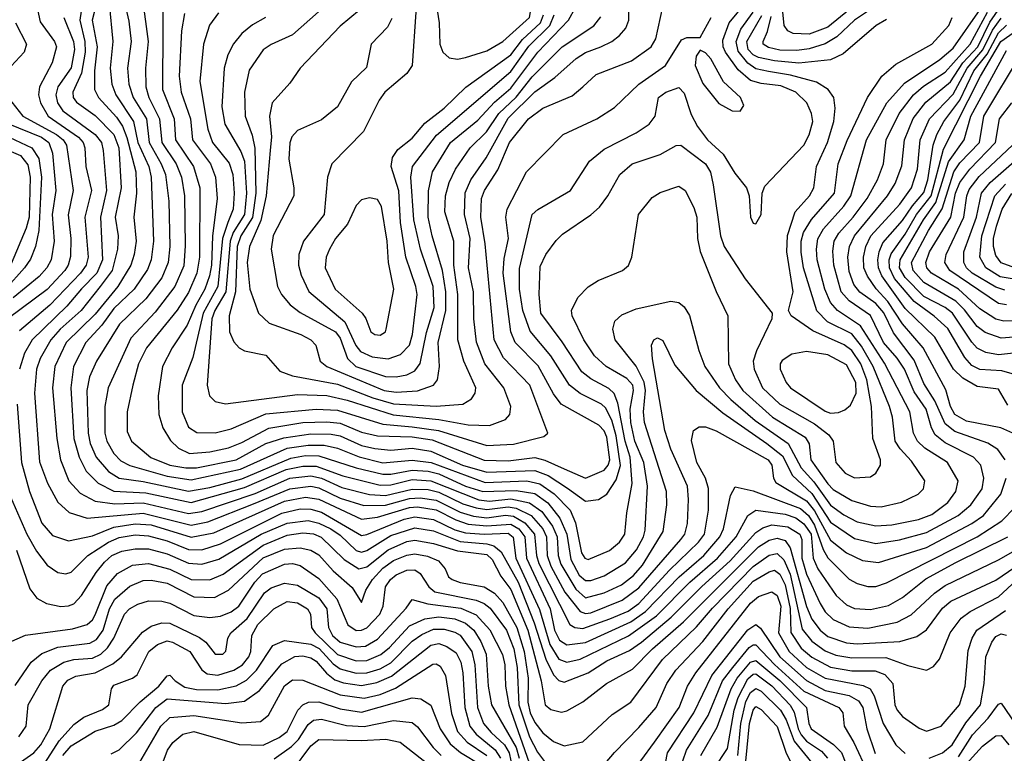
# Model space of a CAD drawing. Extents: x 997026 to 1115308, y 536381 to 619039.
# Tile 133 of 256: x 1008482 to 1012177, y 579943 to 582697. Entities that reach past the tile are written whole.
import ezdxf

# ---------------------------------------------------------------- set-up
doc = ezdxf.new("R2010")
doc.units = 0

msp = doc.modelspace()

# ---------------------------------------------------------------- linework, layer by layer
at = {"layer": '0CON20XD'}
for points in [[(1010000.7, 583575.6), (1009993.1, 583556.9), (1009975.9, 583415.9), (1009954, 583336), (1009944.3, 583245), (1009983.3, 583145), (1010009.2, 583055), (1010013.7, 582955), (1010055.4, 582685), (1010057.9, 582605), (1010069.4, 582575), (1010093.9, 582553.9), (1010125, 582547.9), (1010155, 582554), (1010235, 582580), (1010295, 582614.8), (1010395.5, 582705), (1010410.4, 582795), (1010454.6, 582965), (1010445.7, 583065), (1010394.5, 583245), (1010349.7, 583345), (1010339.9, 583356.1)], [(1008802.5, 582885), (1008754.1, 582695), (1008773, 582595), (1008762.1, 582505), (1008763, 582435), (1008777, 582405), (1008845, 582330.6), (1008867.2, 582297.2), (1008884.2, 582254.2), (1008917.6, 582125), (1008919.6, 582045), (1008909.6, 581955), (1008918.5, 581865), (1008912, 581815), (1008899, 581775), (1008849.8, 581695), (1008765, 581591.2), (1008656.6, 581485), (1008614.2, 581395), (1008605.2, 581315), (1008621.6, 581125), (1008634.8, 581045), (1008666.1, 580965), (1008709.1, 580919.1), (1008765, 580888.8), (1008839.2, 580879.2), (1008945, 580883.2), (1009115, 580842.8), (1009165, 580850.1), (1009365, 580918.2), (1009495, 580975.3), (1009575, 580984.5), (1009615, 580976.1), (1009691.2, 580941.2), (1009795, 580914.9), (1009855, 580911.1), (1009955, 580934.9), (1010015, 580932.7), (1010055, 580923.2), (1010145, 580879.6), (1010195, 580864), (1010235, 580857.9), (1010315, 580867.5), (1010345, 580863.1), (1010401.5, 580835), (1010445.1, 580785), (1010458.2, 580755), (1010461.5, 580685), (1010474.7, 580645), (1010528.2, 580548.2), (1010584.9, 580474.9), (1010605, 580467.1), (1010625, 580470.4), (1010742.7, 580517.3), (1010805, 580564.5), (1010963.5, 580745), (1010978, 580765), (1010988, 580805), (1010992, 580895), (1010987.5, 580945), (1010925.5, 581085), (1010903.3, 581155), (1010856.4, 581423.6), (1010852.7, 581475), (1010862.2, 581495), (1010875, 581501.8), (1010895, 581492.2), (1010940, 581400), (1011020.9, 581305), (1011121, 581221), (1011285.9, 581105.9), (1011345, 581059.8), (1011382.3, 580985), (1011455, 580917.6), (1011525, 580810.8), (1011615, 580748.8), (1011695, 580730.5), (1011784, 580744), (1011885, 580772), (1012004.3, 580835), (1012051.6, 580875), (1012093.5, 580935), (1012100.4, 580975), (1012088.4, 581025), (1012060.9, 581055), (1011955, 581108.1), (1011918, 581138), (1011904.2, 581164.2), (1011883.8, 581235), (1011839.2, 581299.2), (1011801.7, 581385), (1011775, 581426), (1011723.5, 581485), (1011675, 581585.6), (1011595, 581641.6), (1011564.9, 581675), (1011536.8, 581775), (1011532.8, 581827.2), (1011538.2, 581865), (1011555.5, 581895), (1011610, 581955), (1011661.8, 582025), (1011701.2, 582095), (1011724, 582155), (1011733.1, 582245), (1011782.1, 582345), (1011836.7, 582415), (1011873.5, 582446.5), (1011955, 582499.7), (1012049.3, 582605), (1012113.8, 582725)], [(1009404.8, 582705.2), (1009355, 582677.1), (1009315.6, 582644.4), (1009284.1, 582605.9), (1009262.8, 582565), (1009248.7, 582515), (1009240.8, 582369.2), (1009252.1, 582305), (1009311.2, 582201.2), (1009325, 582165.4), (1009333.2, 582045), (1009325.1, 581964.9), (1009282.7, 581897.3), (1009271.3, 581865), (1009254.9, 581675.1), (1009214.2, 581605), (1009203.3, 581573.3), (1009185.3, 581325.3), (1009194.6, 581285), (1009215, 581263.6), (1009254.7, 581254.7), (1009525, 581289.1), (1009635, 581285.4), (1009711, 581269), (1009883.7, 581213.7), (1010055.3, 581195.3), (1010165, 581175.8), (1010245, 581173.3), (1010305, 581195.5), (1010321.1, 581215), (1010324.7, 581245), (1010299.3, 581315), (1010227.6, 581405), (1010196, 581486), (1010185.9, 581574.1), (1010184.5, 581675), (1010165.8, 581765), (1010172.6, 581875), (1010150.6, 581965), (1010153.6, 582046.4), (1010174.9, 582095.1), (1010232.5, 582177.5), (1010315, 582326.7), (1010415, 582425.5), (1010490.5, 582479.5), (1010569.6, 582550.4), (1010605, 582573.9), (1010663.1, 582595), (1010704.5, 582615), (1010732.9, 582637.1), (1010756.7, 582665), (1010768.4, 582695), (1010765.9, 582875.9)], [(1008867.2, 582795), (1008890.8, 582690.8), (1008900.2, 582615), (1008886.3, 582515), (1008890.8, 582455), (1008908.1, 582405), (1008957.4, 582325), (1008967.4, 582235), (1009013.3, 582155), (1009028.5, 582115), (1009041.4, 582015), (1009045.2, 581845), (1009039, 581785), (1009015, 581727.1), (1008955, 581648.3), (1008856.3, 581553.7), (1008770.2, 581415), (1008744.1, 581355.9), (1008733.4, 581305), (1008738.3, 581145), (1008746.2, 581106.2), (1008769.3, 581055), (1008815, 581001), (1008854.6, 580975), (1008945, 580963), (1009115, 580926.6), (1009195, 580940.2), (1009315, 580973.6), (1009498.9, 581051.1), (1009555, 581060.1), (1009605, 581059.7), (1009745, 581014.9), (1009845, 580990.3), (1009875, 580990.3), (1009955, 581005.6), (1010015, 581001.5), (1010055, 580991.8), (1010155, 580946), (1010220.4, 580925), (1010345, 580929.2), (1010415, 580918.4), (1010463.3, 580883.3), (1010509.3, 580825), (1010535.5, 580765.5), (1010550.2, 580670.2), (1010582, 580612), (1010605, 580591.4), (1010625, 580592.1), (1010675, 580608.4), (1010755, 580657.6), (1010797.1, 580707.1), (1010823, 580755), (1010829, 580781), (1010838.3, 580945), (1010824.4, 581035), (1010790, 581115), (1010775.6, 581184.4), (1010772.9, 581235), (1010785.4, 581305), (1010782.3, 581325), (1010760.3, 581350.3), (1010683.3, 581395), (1010638.8, 581435), (1010599.3, 581495), (1010555.3, 581585), (1010552.5, 581605), (1010576.8, 581653.2), (1010615, 581693.3), (1010653, 581717), (1010744.6, 581755.4), (1010766.1, 581773.9), (1010779.5, 581805), (1010804.6, 581965), (1010855, 582029.5), (1010885, 582047.5), (1010955, 582071.5), (1010979.6, 582055), (1011012, 581992), (1011023.1, 581955), (1011025.6, 581875.6), (1011035.9, 581825.9), (1011095.7, 581675.7), (1011139.2, 581585), (1011142.2, 581405), (1011168.1, 581345), (1011195.6, 581305), (1011307.3, 581205), (1011429.9, 581129.9), (1011444, 581105), (1011450.7, 581045), (1011515, 580954), (1011535, 580932.6), (1011605, 580892.1), (1011675, 580870.9), (1011715, 580868.1), (1011790.8, 580885), (1011853.1, 580915), (1011873.5, 580935), (1011878.8, 580965), (1011828.8, 581038.8), (1011785.9, 581085.9), (1011767.9, 581115), (1011757.5, 581205), (1011746.5, 581245), (1011684.2, 581395), (1011640.8, 581470.8), (1011605, 581516.9), (1011512.8, 581562.8), (1011473.8, 581603.8), (1011423.5, 581765), (1011414.4, 581824.4), (1011414.1, 581865), (1011422.7, 581897.3), (1011453, 581947), (1011539, 582045), (1011553.8, 582155), (1011586.6, 582243.4), (1011663.8, 582405), (1011716.8, 582485), (1011770.3, 582529.7), (1011904.6, 582605), (1011969.1, 582675), (1011981.5, 582705)], [(1012206.7, 581366.7), (1012168.2, 581378.2), (1012085, 581383.3), (1012055, 581398.3), (1012028.3, 581428.3), (1011965, 581537.8), (1011914.1, 581584.1), (1011838.5, 581638.5), (1011765, 581724.8), (1011745.5, 581765), (1011745.1, 581794.9), (1011752.2, 581817.8), (1011805, 581891.5), (1011847.9, 581965), (1011902.3, 582035), (1011949.3, 582210.7), (1012087.6, 582485), (1012164.1, 582615), (1012404.2, 582785)], [(1008717.7, 582762.3), (1008707.8, 582695), (1008726.1, 582615), (1008727.5, 582575), (1008713.7, 582496.3), (1008681.5, 582425), (1008682.8, 582405), (1008695, 582387.4), (1008765, 582336.3), (1008834.8, 582265), (1008853.5, 582215), (1008862.9, 582065), (1008840.6, 581955), (1008851.3, 581885), (1008849.4, 581835), (1008828.8, 581755), (1008784.2, 581695), (1008712.4, 581605), (1008633.8, 581535), (1008598.8, 581495), (1008559, 581425), (1008545.2, 581385), (1008536.8, 581295), (1008556.4, 581036.4), (1008586.3, 580956.3), (1008625, 580885.4), (1008667.3, 580847.3), (1008735, 580825.2), (1008945, 580844.5), (1009125, 580798.6), (1009188.5, 580811.5), (1009359.3, 580879.3), (1009495, 580935.9), (1009575, 580945.5), (1009605, 580939.1), (1009685, 580900.4), (1009773.4, 580873.4), (1009855, 580874.5), (1009945, 580899.8), (1009985, 580901.6), (1010045, 580893), (1010135, 580848.5), (1010185, 580833.3), (1010235, 580826.9), (1010305, 580836.5), (1010335, 580833.1), (1010378, 580808), (1010414.3, 580765), (1010421.5, 580685), (1010430.6, 580655), (1010545.8, 580425.8), (1010564.8, 580414.8), (1010595, 580410.9), (1010697, 580447), (1010765, 580476.1), (1010805, 580505.7), (1010920.1, 580629.9), (1011029.1, 580735), (1011051.4, 580765), (1011066.6, 580855), (1011066.8, 580936.8), (1011056, 580975), (1011023.6, 581035), (1011002.7, 581117.3), (1011011.1, 581155), (1011031.5, 581168.5), (1011055, 581168.2), (1011095, 581153.7), (1011290.7, 581045), (1011304.8, 581025), (1011311, 580975), (1011319.1, 580959.1), (1011435, 580890.8), (1011465, 580852.8), (1011525, 580743.3), (1011584.7, 580695), (1011645, 580666), (1011705, 580659.6), (1011885, 580715.7), (1012055.1, 580804.9), (1012098.9, 580835), (1012163.6, 580915), (1012183.6, 580975)], [(1008817.4, 582757.4), (1008831.4, 582615), (1008821.3, 582515), (1008827.2, 582455), (1008843.2, 582415), (1008909.5, 582315), (1008925.7, 582235), (1008966.2, 582145), (1008974.9, 582105), (1008983.6, 581865), (1008974.9, 581795.1), (1008961.2, 581758.8), (1008911.9, 581685), (1008835, 581612.8), (1008789.7, 581550.3), (1008730.6, 581485), (1008684.1, 581395), (1008673.9, 581315), (1008685.1, 581125), (1008704.4, 581054.4), (1008731.5, 581001.5), (1008776.4, 580956.4), (1008835, 580926.4), (1008955, 580920.4), (1009125, 580884.5), (1009325, 580940.3), (1009481.8, 581008.2), (1009545, 581021.1), (1009595, 581021.1), (1009695, 580984.4), (1009835, 580949.8), (1009875, 580950.4), (1009955, 580970), (1010025, 580966.1), (1010205, 580894.6), (1010245, 580889.9), (1010325, 580897.8), (1010395, 580883.2), (1010441, 580851), (1010481.2, 580795), (1010498.5, 580755), (1010502.4, 580685), (1010512.9, 580652.9), (1010569, 580559), (1010605, 580526.7), (1010675, 580544.6), (1010739.7, 580575), (1010785, 580610.3), (1010819.4, 580649.4), (1010896.5, 580775), (1010910, 580875), (1010909.1, 580925), (1010826.8, 581185), (1010823.1, 581225), (1010830.2, 581305), (1010825.7, 581335.7), (1010795, 581396.4), (1010716.8, 581495), (1010707.9, 581535), (1010715.4, 581564.6), (1010741.2, 581588.8), (1010795, 581611.1), (1010925, 581639.4), (1010956, 581635), (1010975, 581618.6), (1010995.8, 581585.8), (1011031.1, 581455), (1011053.4, 581395), (1011107.5, 581315), (1011150.9, 581270.9), (1011242.3, 581192.3), (1011366.2, 581106.2), (1011414.5, 581014.5), (1011461.9, 580961.9), (1011525, 580874.8), (1011575, 580837.5), (1011625, 580811.8), (1011695, 580796.8), (1011755, 580800.5), (1011855, 580820.4), (1011905, 580839), (1011965, 580884.7), (1011994.5, 580925.5), (1012004.2, 580965), (1011964.1, 581035), (1011878.8, 581088.8), (1011850.6, 581115), (1011836.4, 581145), (1011822.6, 581225), (1011726.8, 581406.8), (1011637.2, 581547.2), (1011550.5, 581605), (1011524.5, 581635), (1011503.6, 581685), (1011475.2, 581794.8), (1011471.7, 581835), (1011476.6, 581873.4), (1011498.5, 581911.5), (1011575, 581997), (1011601.5, 582035), (1011659.4, 582245), (1011736, 582384), (1011801.7, 582458.3), (1011935, 582546.8), (1011985, 582589.2), (1012085.8, 582735)], [(1008942.4, 582775), (1008964.3, 582615), (1008954.2, 582515), (1008954.9, 582444.9), (1008966.3, 582405), (1009006.9, 582325), (1009015.4, 582235), (1009069, 582155), (1009088.9, 582105), (1009099.7, 582035), (1009102.6, 581847.4), (1009097.5, 581772.5), (1009063.6, 581695), (1008990.8, 581599.2), (1008899.5, 581500.5), (1008814.3, 581315), (1008801, 581245), (1008801.5, 581145), (1008808.6, 581115), (1008835, 581068.2), (1008860.8, 581040.8), (1008895, 581022.8), (1009035, 580983.2), (1009125, 580968.9), (1009310.8, 581009.2), (1009485, 581088.3), (1009565, 581100.1), (1009625, 581098.9), (1009675, 581088.5), (1009755.6, 581055.6), (1009845, 581032.7), (1009955, 581043.7), (1010025.4, 581034.6), (1010229.1, 580959.1), (1010385, 580965.5), (1010434.3, 580954.3), (1010487, 580917), (1010547.1, 580855), (1010567.7, 580807.7), (1010590, 580695), (1010602.5, 580675), (1010615, 580670.2), (1010695, 580703.7), (1010732.5, 580735), (1010752.4, 580765), (1010759.8, 580845), (1010780.2, 580955), (1010772.7, 581055), (1010754, 581115), (1010726.8, 581256.8), (1010712.8, 581292.8), (1010692.3, 581312.3), (1010625, 581348.1), (1010590.9, 581375), (1010517.8, 581487.8), (1010437.5, 581595), (1010431.1, 581665), (1010435, 581770), (1010456.7, 581815), (1010495, 581868.2), (1010518.6, 581891.4), (1010625.6, 581964.4), (1010657.3, 581992.7), (1010689.6, 582035), (1010734, 582116), (1010780.6, 582155), (1010885, 582190), (1010945, 582224.6), (1010963.3, 582225), (1011055.8, 582155), (1011074.5, 582124.5), (1011083.7, 582076.3), (1011112, 581885), (1011125, 581845.6), (1011204, 581724), (1011305.7, 581595), (1011304.1, 581574.1), (1011246.3, 581453.7), (1011234.8, 581415), (1011238.4, 581385), (1011270, 581315), (1011335, 581254), (1011465, 581179.5), (1011518.4, 581138.4), (1011534.3, 581114.3), (1011544.2, 581035), (1011579.6, 580995), (1011615, 580977.1), (1011675, 580980.9), (1011695.3, 580994.7), (1011711.8, 581025), (1011712.2, 581045), (1011683.2, 581125), (1011678.6, 581245), (1011661.2, 581345), (1011637.9, 581405), (1011605, 581454.5), (1011575.7, 581475.7), (1011458.7, 581528.7), (1011377.1, 581585), (1011367.1, 581605), (1011384.3, 581675), (1011360.4, 581825), (1011363.1, 581886.9), (1011392.6, 581975), (1011446.3, 582035), (1011462.4, 582065), (1011472.5, 582145), (1011512.9, 582235), (1011536.9, 582315), (1011541.9, 582365), (1011536.8, 582405), (1011516.4, 582435), (1011472.5, 582462.5), (1011375, 582488.5), (1011291.7, 582501.7), (1011245, 582512.1), (1011215, 582532.8), (1011178, 582578), (1011170, 582615), (1011188.5, 582661.5), (1011235, 582724.8)], [(1009019.5, 582770.5), (1009019.1, 582669.1), (1009018, 582435), (1009061.5, 582325), (1009067, 582245), (1009134.2, 582145), (1009158.1, 582065), (1009156.4, 581805), (1009146.5, 581745), (1009115, 581672.9), (1009073.4, 581606.6), (1008957.5, 581465), (1008928.3, 581405), (1008906.1, 581325), (1008885.3, 581224.7), (1008885, 581151.2), (1008902, 581115), (1008973.8, 581053.8), (1009045, 581024.7), (1009105, 581013.8), (1009145, 581014), (1009293.9, 581045), (1009405, 581105.4), (1009472.5, 581127.5), (1009575, 581142.5), (1009651.3, 581141.3), (1009685, 581135.1), (1009765, 581097.8), (1009815, 581087.1), (1009875, 581081.2), (1009955, 581088), (1010025, 581076.4), (1010144.2, 581025), (1010235, 580998.2), (1010415, 581004.5), (1010465.2, 580985.2), (1010537.6, 580937.6), (1010605, 580888.8), (1010653.9, 580896.1), (1010685, 580916.1), (1010720.2, 580969.8), (1010736.5, 581023.5), (1010719.9, 581135), (1010703.9, 581193.9), (1010680, 581240), (1010665, 581253), (1010585, 581292.8), (1010545.3, 581325), (1010474.9, 581434.9), (1010397.3, 581527.3), (1010369.7, 581605), (1010357.6, 581685), (1010358, 581762), (1010404.7, 581965), (1010426.1, 581983.9), (1010548.9, 582055), (1010620.8, 582165), (1010675, 582210.7), (1010795, 582271.3), (1010844.5, 582305), (1010866.4, 582335), (1010879.1, 582405), (1010907.1, 582425), (1010955, 582442.1), (1010975, 582421.1), (1011001.2, 582341.2), (1011025.8, 582295), (1011062.4, 582245), (1011122, 582192), (1011165, 582120.6), (1011209.4, 582065), (1011220, 582035), (1011224.4, 581955), (1011235, 581933.3), (1011245, 581930), (1011264.2, 581965), (1011268.1, 582045), (1011278.5, 582071.5), (1011425, 582225.4), (1011445, 582264.4), (1011458.3, 582315), (1011453.9, 582345), (1011435.7, 582385), (1011395, 582424.8), (1011338.3, 582448.3), (1011265, 582456.9), (1011225, 582468.1), (1011178.2, 582508.2), (1011130.4, 582575), (1011121.5, 582595), (1011120.7, 582619.3), (1011144.5, 582685), (1011211, 582765)], [(1009635.2, 582755), (1009505, 582640), (1009425, 582603.3), (1009395, 582582.9), (1009342.8, 582507.2), (1009325.2, 582425), (1009327.8, 582335), (1009353.7, 582263.7), (1009364.1, 582214.1), (1009368, 582045), (1009355.4, 581954.6), (1009312.2, 581885), (1009298.2, 581845), (1009291.1, 581675), (1009268, 581585), (1009269.7, 581525), (1009285, 581486.9), (1009305, 581464.6), (1009325, 581453.9), (1009405, 581437.3), (1009457.5, 581377.5), (1009505, 581359.2), (1009675, 581329), (1009807.5, 581277.5), (1009885, 581255.1), (1010044.2, 581245.8), (1010145, 581253.1), (1010177.1, 581272.9), (1010190.7, 581295), (1010194.1, 581315), (1010148.5, 581415), (1010125.5, 581495), (1010125.9, 581665), (1010111.5, 581775), (1010111.1, 581865), (1010077, 581975), (1010080.4, 582035), (1010094, 582085), (1010117, 582135), (1010171.8, 582215), (1010233.8, 582276.2), (1010280.4, 582345), (1010345, 582405.9), (1010405, 582482.6), (1010517.5, 582595), (1010636.2, 582673.8), (1010663, 582707)], [(1011705, 582754.3), (1011615.2, 582695), (1011548.1, 582631.9), (1011505, 582605.8), (1011445, 582587), (1011398.5, 582581.5), (1011335, 582582.4), (1011292, 582592), (1011271.3, 582605), (1011271.6, 582615), (1011287.9, 582652.1), (1011301.4, 582708.6)], [(1008548.7, 582735), (1008558.8, 582688.8), (1008612.8, 582615), (1008619.7, 582595), (1008603.1, 582535), (1008556.1, 582445), (1008552.8, 582415), (1008559.4, 582385), (1008588.7, 582335), (1008702.5, 582255), (1008720, 582235), (1008725.9, 582215), (1008730.3, 582145), (1008751, 582055), (1008726.1, 581955), (1008738.6, 581805), (1008731.2, 581775), (1008709.8, 581745), (1008595, 581625.5), (1008481.1, 581528.9)], [(1009100.7, 582719.3), (1009089.6, 582655), (1009080.7, 582485), (1009087.7, 582425), (1009122.8, 582325), (1009130.2, 582245), (1009197.4, 582155), (1009216.9, 582105), (1009223.3, 582025), (1009205.9, 581884.1), (1009201.4, 581775), (1009194.5, 581734.5), (1009176.7, 581685), (1009142.8, 581625), (1009110.5, 581549.5), (1009054.2, 581465), (1009017.9, 581395), (1009001.6, 581285), (1009004.3, 581214.3), (1009018.4, 581165), (1009047.5, 581117.5), (1009077.7, 581087.7), (1009118.8, 581068.8), (1009195, 581073.9), (1009265, 581090), (1009315, 581109), (1009416.4, 581163.6), (1009545, 581184.2), (1009635, 581186.9), (1009685, 581181.9), (1009765, 581148.5), (1009824.5, 581134.5), (1009955, 581130.9), (1010029.3, 581119.3), (1010225, 581043.4), (1010315, 581041.1), (1010415, 581053.1), (1010452.9, 581042.9), (1010525, 581010.5), (1010605, 580975.7), (1010675, 581006), (1010690.6, 581025), (1010696.5, 581045), (1010685, 581129.6), (1010675, 581152.9), (1010655, 581174.8), (1010513.3, 581253.3), (1010485, 581291.6), (1010427.7, 581397.7), (1010340.9, 581485), (1010325.2, 581525.2), (1010296, 581745), (1010300.2, 581799.8), (1010315.6, 581875), (1010305.8, 581955), (1010311.8, 581985), (1010384.2, 582125.8), (1010521.1, 582265), (1010648.1, 582325), (1010713.6, 582366.4), (1010804.9, 582455.1), (1010905.1, 582524.9), (1010965, 582621.5), (1010985, 582629.1), (1011035, 582630), (1011076.8, 582705)], [(1009228.1, 582721.9), (1009194.4, 582675.6), (1009172.2, 582605), (1009158.1, 582465), (1009187.3, 582285), (1009205.9, 582235.9), (1009268, 582158), (1009281.8, 582115), (1009286.9, 582045), (1009283.1, 581985), (1009263.2, 581935), (1009242.4, 581875), (1009225.1, 581694.9), (1009169.9, 581595), (1009131.8, 581428.2), (1009091.2, 581325), (1009091.3, 581225), (1009115, 581166.9), (1009146.8, 581146.8), (1009215, 581145.2), (1009275, 581160.4), (1009405, 581217.2), (1009594.9, 581234.9), (1009675, 581230.4), (1009845, 581178.4), (1009955, 581168.2), (1010054.1, 581154.1), (1010235, 581098.2), (1010335, 581103.5), (1010448.2, 581131.8), (1010464, 581145), (1010396.5, 581325), (1010297.3, 581427.3), (1010262.1, 581495), (1010229.2, 581855), (1010212.3, 581955), (1010215.2, 582025), (1010225.7, 582055), (1010276.8, 582133.2), (1010319.6, 582235), (1010391.4, 582325), (1010445, 582364.8), (1010555, 582411.3), (1010595, 582444.5), (1010645, 582490.4), (1010777.3, 582542.7), (1010851.8, 582595), (1010868.6, 582625), (1010895.5, 582744.5)], [(1009757.3, 582732.7), (1009685, 582671.8), (1009534.3, 582515), (1009495, 582458), (1009429.5, 582385), (1009419.3, 582335), (1009426.7, 582256.7), (1009422.3, 582205), (1009407.2, 582035), (1009386.8, 581943.2), (1009343.8, 581845), (1009335.7, 581785.7), (1009345.3, 581685), (1009377.5, 581595), (1009418, 581558), (1009536.9, 581515), (1009574.5, 581495), (1009593.6, 581475), (1009609.6, 581415), (1009634.4, 581394.4), (1009849.6, 581305), (1009895, 581298.9), (1009975, 581303.9), (1010034.4, 581325), (1010049.2, 581345), (1010056.7, 581395), (1010051.9, 581485), (1010081.5, 581605), (1010081.5, 581675), (1010069, 581755), (1010029.3, 581885), (1010014.9, 581955), (1010015.4, 582054.6), (1010030.8, 582125), (1010098.1, 582235), (1010200.9, 582319.1), (1010263.4, 582386.6), (1010325, 582439.9), (1010425.7, 582574.3), (1010541.6, 582695), (1010567.1, 582742.9)], [(1009878.8, 582701.2), (1009862.1, 582667.9), (1009800.4, 582605), (1009783.4, 582516.6), (1009727.1, 582462.9), (1009675, 582370), (1009615, 582320.9), (1009525, 582281.1), (1009503.4, 582256.6), (1009495.3, 582234.7), (1009492.4, 582172.4), (1009510.8, 582065), (1009510, 582035), (1009433.2, 581886.8), (1009425.3, 581835), (1009449.5, 581695), (1009464.1, 581665), (1009496.8, 581626.8), (1009535, 581597.6), (1009666.5, 581525), (1009685, 581501.2), (1009711.6, 581425), (1009743.8, 581395), (1009855, 581357.7), (1009895, 581356.2), (1009935, 581364.1), (1009965, 581379.1), (1009984.4, 581405.6), (1010008, 581522), (1010036.8, 581616.8), (1010033.1, 581695), (1009985.6, 581835.6), (1009961.1, 581945), (1009950.2, 582105), (1009955.6, 582145), (1010046.3, 582263.7), (1010325, 582501.7), (1010392.8, 582597.2), (1010471.7, 582675), (1010487.3, 582715)], [(1009969, 582725), (1009954.7, 582525), (1009934.6, 582495), (1009852.3, 582425), (1009830.8, 582395), (1009772.6, 582277.4), (1009653.3, 582155), (1009637.1, 582105), (1009624.6, 581965), (1009546.4, 581865), (1009529.5, 581815), (1009528.1, 581775), (1009537.7, 581737.7), (1009566.7, 581676.7), (1009701.9, 581561.9), (1009743.3, 581473.3), (1009760.8, 581450.8), (1009805, 581430.6), (1009865, 581423.7), (1009910.7, 581439.3), (1009945.1, 581474.9), (1009955.8, 581515), (1009973, 581665), (1009968.8, 581695), (1009931.4, 581805), (1009911, 581935), (1009904.2, 582054.2), (1009876.2, 582145), (1009880.4, 582179.6), (1009900.8, 582209.2), (1009955, 582251.3), (1010002.2, 582307.8), (1010075.2, 582365), (1010156.4, 582443.6), (1010325, 582564.5), (1010368.3, 582621.7), (1010436.4, 582685), (1010447.6, 582715)], [(1011735, 582697.3), (1011696.2, 582675), (1011571.7, 582568.3), (1011524.6, 582545.4), (1011406.1, 582533.9), (1011315, 582542.1), (1011255, 582554.9), (1011235, 582564.9), (1011215.8, 582585), (1011211.2, 582615), (1011267.2, 582712.8)], [(1011595.4, 582734.6), (1011515, 582668.1), (1011445, 582642.4), (1011384.8, 582644.8), (1011365, 582655.3), (1011350.8, 582675), (1011345.9, 582725.9)], [(1012179.6, 581045), (1012153, 581083), (1012115, 581106.5), (1011990.9, 581150.9), (1011955, 581179.2), (1011916.4, 581266.4), (1011875, 581330.6), (1011838.3, 581418.3), (1011760.8, 581520.8), (1011725, 581596.7), (1011695, 581631.4), (1011635, 581673.5), (1011612.1, 581702.1), (1011595, 581751.9), (1011589.7, 581805), (1011596.4, 581845), (1011614.8, 581885), (1011738.3, 582035), (1011767.8, 582082.2), (1011792.4, 582147.6), (1011801.7, 582245), (1011834.9, 582325.1), (1011882.6, 582387.4), (1011975, 582463.7), (1012020.9, 582535), (1012077, 582595), (1012122.5, 582687.5), (1012162.3, 582745)], [(1008466.2, 582685), (1008506.9, 582605), (1008498.4, 582575), (1008433.5, 582505)], [(1008648.1, 582705), (1008683.8, 582615), (1008687.1, 582585), (1008675, 582516), (1008625.5, 582445), (1008618, 582415), (1008624, 582385), (1008643.9, 582353.9), (1008765.5, 582265), (1008788.5, 582235), (1008795.4, 582205.4), (1008807.1, 582055), (1008785.4, 581955), (1008792.4, 581795), (1008771.2, 581745), (1008714.1, 581685.9), (1008658.8, 581621.2), (1008528.9, 581495), (1008499.3, 581445), (1008481, 581385)], [(1012219.6, 581139.6), (1012164.3, 581164.3), (1012035, 581189.3), (1011991.6, 581215), (1011974.5, 581245), (1011957.4, 581307.4), (1011872.2, 581465), (1011795, 581554.8), (1011739.2, 581639.2), (1011696.3, 581686.3), (1011663.5, 581733.5), (1011650.3, 581765), (1011648.2, 581805), (1011656.6, 581845), (1011676.1, 581885), (1011785, 582004), (1011828.1, 582065), (1011851.4, 582135), (1011861.5, 582245), (1011896.1, 582323.9), (1011985, 582417.3), (1012037.7, 582515), (1012096.4, 582583.6), (1012132.9, 582657.1), (1012165, 582701.7)], [(1012189.8, 581249.8), (1012155, 581310), (1012075, 581320), (1012021.1, 581351.1), (1011986, 581385), (1011916, 581505), (1011805, 581612.9), (1011716.9, 581735), (1011704.6, 581765), (1011702.2, 581795), (1011706.9, 581825), (1011721.2, 581858.8), (1011795, 581942.6), (1011831.8, 581998.2), (1011875, 582047.5), (1011890.2, 582095), (1011909.5, 582225), (1011924.2, 582265.8), (1011950.1, 582315), (1012009.8, 582395), (1012062.5, 582505), (1012112.3, 582567.7), (1012155, 582647), (1012185, 582675.7)], [(1011185, 582353.8), (1011199.2, 582375), (1011187.3, 582405), (1011122.9, 582462.9), (1011075, 582549.6), (1011055, 582572.5), (1011035, 582582), (1011020.8, 582559.2), (1011016.3, 582525), (1011045, 582457.5), (1011105, 582382.2), (1011155, 582354.3), (1011185, 582353.8)], [(1012245, 581448.6), (1012155, 581439.1), (1012107.5, 581447.5), (1012075, 581464), (1012055.5, 581485.5), (1011982.5, 581595), (1011955, 581616.2), (1011875, 581657.6), (1011805, 581729.2), (1011784.1, 581765), (1011785.5, 581795), (1011873.1, 581945), (1011919.9, 582010.1), (1011967, 582163), (1012026.1, 582245), (1012051.7, 582335), (1012185, 582580.9)], [(1012275, 581510.2), (1012165, 581501.1), (1012105, 581523), (1012075, 581545.2), (1012027.8, 581607.8), (1011995, 581640.1), (1011875, 581710.1), (1011835.1, 581755), (1011829.2, 581785), (1011892.8, 581905), (1011943.5, 581986.5), (1011987.8, 582125), (1012010.4, 582159.6), (1012083.3, 582235), (1012100.6, 582335), (1012240.9, 582569.1)], [(1008438.7, 582405), (1008493.2, 582335), (1008620.3, 582265), (1008645.2, 582245), (1008657.6, 582225), (1008682.1, 582055), (1008663.9, 581963.9), (1008673.3, 581875), (1008672.8, 581807.2), (1008663.8, 581775), (1008650.9, 581755), (1008585, 581684.4), (1008438.8, 581575)], [(1012325, 581570.5), (1012175, 581564.8), (1012145, 581572.8), (1012085, 581611.7), (1012004.5, 581685), (1011903.2, 581745), (1011885.9, 581765), (1011882.2, 581785), (1011896.1, 581825), (1011976.1, 581955), (1011993.2, 582045), (1012009.5, 582085), (1012047.2, 582135), (1012144.2, 582235), (1012158.7, 582325), (1012205.2, 582384.8)], [(1008335.1, 582305.1), (1008528, 582215), (1008553.2, 582175), (1008563.8, 582105), (1008553.1, 581905), (1008541.6, 581845), (1008522.2, 581797.8), (1008500.2, 581765), (1008428.6, 581685)], [(1008437.4, 582307.4), (1008563.3, 582255), (1008591.7, 582235), (1008605.4, 582195), (1008617, 582055), (1008603.5, 581965), (1008611.6, 581865), (1008599.6, 581795), (1008583.3, 581765), (1008555, 581732.5), (1008457.5, 581652.5)], [(1008415, 582216.7), (1008485, 582187.2), (1008512.2, 582152.2), (1008521.6, 582105), (1008516.9, 581955), (1008506.5, 581913.5), (1008449.8, 581780.2)], [(1012185, 581625.7), (1012155, 581631), (1011972.8, 581755), (1011953.3, 581785), (1011958.6, 581815), (1012024.9, 581955), (1012036.1, 582035), (1012045, 582058.8), (1012082.1, 582107.9), (1012208.1, 582225)], [(1012179, 581681), (1012145, 581692), (1012056.7, 581745), (1012035.2, 581765), (1012025.2, 581785), (1012025.6, 581825.6), (1012071.9, 581955), (1012091.2, 582045), (1012123.5, 582085), (1012284.4, 582225)], [(1012245, 581717.6), (1012160.8, 581730.8), (1012107.4, 581765), (1012085.2, 581805), (1012092.1, 581885), (1012141.6, 582035), (1012181, 582079)], [(1012229.6, 581759.6), (1012165, 581783.3), (1012145, 581811.1), (1012136.7, 581845), (1012136.5, 581875), (1012148.1, 581921.9), (1012168.8, 581985), (1012205.5, 582044.5)], [(1009835, 581512.7), (1009854.2, 581525), (1009857.5, 581535), (1009885.7, 581685), (1009866, 581785), (1009861.2, 581865), (1009840, 581995), (1009825, 582021.9), (1009795, 582027.5), (1009765, 582020), (1009745, 581998.5), (1009711.4, 581928.6), (1009667.6, 581875), (1009644.1, 581835), (1009631.9, 581805), (1009627.9, 581765), (1009665.9, 581685), (1009766.7, 581595), (1009780.6, 581575), (1009800, 581525), (1009815, 581514.5), (1009835, 581512.7)], [(1011525, 581220), (1011555, 581222.5), (1011578.2, 581231.8), (1011600, 581250), (1011621.2, 581295), (1011619.2, 581335), (1011585, 581400.7), (1011515, 581438.6), (1011435, 581451.4), (1011379, 581441), (1011342.8, 581417.2), (1011335.4, 581405), (1011335.4, 581385), (1011358.2, 581335), (1011374.6, 581315), (1011505, 581226.9), (1011525, 581220)], [(1008472.8, 581252.8), (1008488.3, 581035), (1008518.8, 580925), (1008565, 580807.3), (1008605, 580760.9), (1008665, 580740), (1008755, 580759), (1008835, 580792.3), (1008915, 580804.7), (1008975, 580799.9), (1009125, 580754.4), (1009210.1, 580769.9), (1009475, 580888.9), (1009555, 580904), (1009605, 580896.2), (1009765, 580821.8), (1009825, 580828.8), (1009945, 580865.6), (1009975, 580868.3), (1010045, 580857), (1010118.8, 580818.8), (1010165, 580803.5), (1010235, 580796.6), (1010325, 580802.7), (1010354.9, 580784.9), (1010377.1, 580755), (1010383.9, 580675), (1010472.8, 580485), (1010488.4, 580405), (1010507.2, 580367.2), (1010535, 580349.5), (1010605, 580359.1), (1010775, 580436.4), (1010830.7, 580475), (1010956.7, 580605), (1011048.9, 580685), (1011109.8, 580755), (1011122.6, 580785), (1011149.3, 580910.7), (1011166.9, 580943.1), (1011235, 580928.4), (1011412.2, 580862.2), (1011442.2, 580835), (1011465, 580799.7), (1011497.7, 580707.7), (1011515, 580676.1), (1011595, 580596.8), (1011625, 580580.7), (1011665, 580569.5), (1011695, 580569), (1011735, 580582.2), (1012075.3, 580755), (1012168.1, 580815), (1012216.7, 580865)], [(1008438.8, 580925), (1008509, 580765), (1008545, 580701.3), (1008585, 580648.9), (1008625, 580621.3), (1008655, 580616.7), (1008675, 580623.3), (1008737.9, 580685), (1008815, 580735.4), (1008855, 580753.4), (1008915, 580762.3), (1008965, 580759.7), (1009035, 580741), (1009115, 580707.6), (1009165, 580706.9), (1009235, 580729.3), (1009465, 580843.8), (1009535, 580860.1), (1009575, 580859.6), (1009615, 580847.8), (1009765, 580760.8), (1009785, 580763.7), (1009925, 580821.5), (1009965, 580830.9), (1010035, 580820.5), (1010115, 580782.2), (1010155, 580770.5), (1010225, 580765.7), (1010315, 580769.6), (1010334.3, 580754.3), (1010344.1, 580675), (1010432.3, 580482.3), (1010471.4, 580351.4), (1010505, 580296.3), (1010535, 580284.5), (1010585, 580296.6), (1010766, 580384), (1010871.2, 580458.8), (1010997.3, 580585), (1011100.3, 580675), (1011170.6, 580755), (1011214.3, 580835), (1011245, 580855.2), (1011355, 580840.9), (1011395, 580826.5), (1011425, 580804.6), (1011451.5, 580765), (1011459.6, 580675), (1011477.7, 580635), (1011545.7, 580535.7), (1011585, 580500.5), (1011615, 580486.9), (1011675, 580482.2), (1011741.9, 580498.1), (1011795, 580527.5), (1011882.8, 580597.2), (1011995, 580658.9), (1012190.3, 580755)], [(1008469.5, 580705), (1008519.6, 580559.6), (1008545.7, 580525.7), (1008582, 580505), (1008635.8, 580494.2), (1008665, 580495.8), (1008685, 580504.1), (1008714.2, 580535), (1008768.6, 580621.4), (1008800.1, 580659.9), (1008828.2, 580685), (1008865, 580701.3), (1008915, 580710.8), (1008965, 580709.9), (1009035, 580691), (1009115, 580656), (1009165, 580652.8), (1009228.7, 580671.3), (1009388, 580765), (1009485, 580807.1), (1009565, 580816.2), (1009605, 580807.3), (1009649.2, 580785), (1009685, 580761.1), (1009745, 580704.5), (1009765, 580698.1), (1009785, 580704.5), (1009875, 580760.6), (1009965, 580789.1), (1010035, 580777.3), (1010135, 580738.4), (1010235, 580729.3), (1010261.7, 580721.7), (1010288.7, 580698.7), (1010352.2, 580585), (1010413, 580433), (1010455.9, 580295.9), (1010485, 580237.5), (1010505, 580216.6), (1010525, 580209.3), (1010615, 580245.5), (1010685, 580290.2), (1010770.7, 580329.3), (1010815, 580360.3), (1010926.1, 580453.9), (1011041.2, 580568.8), (1011148.2, 580665), (1011245, 580772.1), (1011270.7, 580789.3), (1011305, 580800.5), (1011365, 580792.8), (1011409.1, 580765), (1011416.8, 580745), (1011417.3, 580675), (1011435, 580614.7), (1011485.5, 580505), (1011505, 580474.3), (1011535, 580445.6), (1011595, 580417.8), (1011665, 580413), (1011775, 580434.8), (1011827.7, 580462.3), (1011915.5, 580544.5), (1011955, 580573.1), (1012155, 580668.5), (1012236.2, 580715)], [(1008441.2, 580358.8), (1008503.8, 580386.2), (1008679.4, 580410.6), (1008735, 580426.9), (1008755, 580444.1), (1008765, 580462), (1008809.1, 580570.9), (1008848.3, 580618.3), (1008905, 580648.6), (1008965, 580655.1), (1009045, 580634.3), (1009125, 580595.2), (1009195, 580593.5), (1009245, 580614.8), (1009395, 580723.5), (1009485, 580761.8), (1009545, 580770.4), (1009585, 580766.2), (1009613.7, 580753.7), (1009700.1, 580670.1), (1009755, 580634.8), (1009785, 580643.3), (1009865, 580707.1), (1009935, 580737.6), (1009965, 580743.3), (1010035, 580730.2), (1010125, 580702.7), (1010235, 580688.7), (1010255, 580669.8), (1010287.3, 580607.3), (1010325, 580558.2), (1010388.2, 580405), (1010439.1, 580215), (1010454.1, 580125), (1010475, 580107.8), (1010515, 580097.8), (1010535, 580102.7), (1010595, 580135.8), (1010684.6, 580205), (1010781.1, 580258.9), (1010857, 580335), (1010973.1, 580436.9), (1011255, 580717.7), (1011295, 580742.4), (1011325, 580751), (1011355, 580741.7), (1011373.5, 580713.5), (1011435, 580493.3), (1011455, 580445.8), (1011485.3, 580405.3), (1011515, 580381), (1011585, 580357.8), (1011625, 580354.3), (1011785, 580363), (1011849, 580381), (1011885, 580405.9), (1011945, 580487.1), (1011975.6, 580514.4), (1012145, 580592.8), (1012315, 580708.9)], [(1008465, 580197.8), (1008524.9, 580285.1), (1008565, 580317.7), (1008625, 580340.7), (1008745, 580356.1), (1008770, 580370), (1008795.1, 580405), (1008819.4, 580485), (1008838.6, 580521.4), (1008895, 580570.2), (1008945, 580591.7), (1008975, 580593.2), (1009035, 580581.1), (1009135, 580530.6), (1009212.7, 580527.3), (1009265, 580555.2), (1009395, 580676.2), (1009475, 580709.4), (1009534.6, 580714.6), (1009575, 580705.5), (1009605, 580687.6), (1009658.2, 580628.2), (1009729.7, 580565), (1009765, 580508.8), (1009781.2, 580555), (1009806.1, 580595), (1009845, 580637.3), (1009885, 580666.8), (1009935, 580686.2), (1009965, 580691), (1010012.8, 580682.8), (1010053.5, 580665), (1010078.9, 580635), (1010091.1, 580605), (1010105, 580595.5), (1010135, 580584.3), (1010225, 580568), (1010263.7, 580543.7), (1010295, 580508.9), (1010347, 580415), (1010375.6, 580325), (1010390.4, 580225), (1010389.1, 580135), (1010397.6, 580095), (1010415, 580058.8), (1010445, 580019.8), (1010485, 579987.6), (1010525, 579970.7), (1010595, 579986.2), (1010705, 580088.2), (1010775.5, 580134.5), (1010893.6, 580295), (1011022.2, 580417.8), (1011082.1, 580487.9), (1011235, 580644.3), (1011295, 580686.3), (1011325, 580692.7), (1011349.4, 580669.4), (1011373, 580615), (1011418.6, 580408.6), (1011455, 580363.9), (1011505, 580327.7), (1011545, 580311.4), (1011605, 580300.8), (1011732.5, 580302.5), (1011815, 580271.9), (1011885, 580254.5), (1011910.7, 580269.3), (1011933.3, 580296.7), (1011974.3, 580395), (1012015, 580450), (1012048.9, 580475), (1012155, 580530), (1012240.7, 580609.3)], [(1008478.8, 580005), (1008505.8, 580045), (1008514.2, 580125), (1008565.2, 580215), (1008597.4, 580255), (1008647.3, 580285), (1008685, 580294.8), (1008755, 580299.4), (1008786.9, 580315), (1008811.4, 580338.6), (1008835.5, 580374.5), (1008875.3, 580465), (1008894, 580485), (1008925, 580503), (1008965, 580514.8), (1009015.7, 580514.3), (1009045, 580506.7), (1009135, 580460.6), (1009195, 580452.2), (1009235, 580458.1), (1009275, 580473.4), (1009303.8, 580495), (1009363.9, 580585), (1009393.5, 580616.5), (1009475, 580652.8), (1009505, 580655.2), (1009535, 580648), (1009605, 580598.5), (1009672.3, 580522.3), (1009712.7, 580425), (1009745, 580404.4), (1009765, 580404.5), (1009785, 580414), (1009833.2, 580465), (1009845.5, 580495), (1009855, 580567.7), (1009872.8, 580595), (1009895, 580612.8), (1009935, 580630), (1009965, 580631.1), (1009985, 580617.7), (1010017.7, 580567.7), (1010039.4, 580549.4), (1010195, 580518.1), (1010225.3, 580505.3), (1010247.2, 580487.2), (1010308.3, 580405), (1010336.6, 580335), (1010348.2, 580265), (1010355.5, 580124.5), (1010395, 580004.3), (1010425, 579947.1), (1010455, 579907.3)], [(1010636.9, 579855), (1010714, 579946), (1010805, 580039.1), (1010870, 580115), (1010910.9, 580205), (1010944.8, 580255), (1011045, 580362.2), (1011140.8, 580485), (1011235, 580589.3), (1011295, 580624.5), (1011315, 580629.7), (1011335, 580615.6), (1011354.3, 580575), (1011373.2, 580486.8), (1011376.2, 580396.2), (1011415, 580337.4), (1011455, 580303.5), (1011525, 580265.6), (1011605, 580252.3), (1011692.1, 580252.1), (1011728.6, 580238.6), (1011758.8, 580205), (1011766.4, 580125), (1011775.2, 580105), (1011795, 580081.4), (1011856.8, 580036.8), (1011885, 580026), (1011940, 580045), (1012009, 580125), (1012029.6, 580195), (1012040.9, 580329.1), (1012055.7, 580375), (1012073.9, 580405), (1012181.3, 580478.7)], [(1008485, 579910), (1008535, 579945.2), (1008561.3, 579975), (1008595.2, 580035), (1008643.7, 580195), (1008662.4, 580217.6), (1008691.9, 580231.9), (1008765, 580245.4), (1008831.2, 580278.8), (1008863.4, 580305), (1008942.2, 580397.8), (1008975, 580420.2), (1009015, 580433.2), (1009045, 580431.5), (1009157, 580377), (1009179.8, 580359.8), (1009215, 580315.4), (1009244, 580315), (1009255, 580326), (1009263.2, 580375), (1009274, 580395), (1009335, 580448.8), (1009400.2, 580545), (1009425, 580564), (1009475, 580581.9), (1009525, 580574.5), (1009605, 580526.2), (1009634.9, 580485), (1009640.9, 580415), (1009655.4, 580385), (1009685, 580359.6), (1009745, 580342.1), (1009779.6, 580345), (1009825, 580371.6), (1009931.8, 580488.2), (1009955, 580520), (1010013.3, 580503.3), (1010137.5, 580487.5), (1010195, 580462.9), (1010246.7, 580406.7), (1010294.1, 580314.1), (1010302, 580275), (1010304.8, 580195), (1010317.9, 580125), (1010402.4, 579882.4)], [(1010761.8, 579845), (1010863.9, 579985), (1010956.7, 580115), (1010988, 580195), (1011018.9, 580245), (1011225, 580506.9), (1011255, 580530.9), (1011305, 580548.9), (1011325, 580534.7), (1011338, 580495), (1011329.1, 580395), (1011369.2, 580325), (1011435, 580265.1), (1011505, 580224.4), (1011647.2, 580197.2), (1011673.9, 580185), (1011688.6, 580158.6), (1011722.1, 580055), (1011770, 579975), (1011805, 579942.5)], [(1008565, 579888.8), (1008630, 579990), (1008685, 580051), (1008722.1, 580077.9), (1008792.3, 580107.7), (1008816.9, 580125), (1008826.2, 580185), (1008835, 580198.2), (1008905.7, 580224.3), (1008922.6, 580237.4), (1008967, 580325), (1008998.8, 580351.2), (1009035, 580364.5), (1009055, 580360.5), (1009120.5, 580325), (1009165.7, 580255.7), (1009185, 580241.6), (1009225, 580236.7), (1009284.9, 580255.1), (1009317.4, 580275), (1009341.3, 580305), (1009348.9, 580325), (1009353.3, 580385), (1009375, 580426.3), (1009435.9, 580485), (1009485, 580512.5), (1009525, 580507.4), (1009561.8, 580485), (1009573.6, 580465), (1009576.7, 580415), (1009590.6, 580395), (1009675, 580314.1), (1009745, 580289.5), (1009785, 580291.7), (1009836.5, 580313.5), (1009869.8, 580340.2), (1009945, 580421), (1010002.2, 580447.8), (1010055, 580454.7), (1010115, 580447.2), (1010155, 580431.2), (1010186.4, 580405), (1010212.9, 580362.9), (1010233, 580315), (1010240.4, 580195), (1010252.2, 580125), (1010344.9, 579965), (1010356.2, 579925)], [(1010891.5, 579835), (1010913, 579945), (1011012.3, 580095), (1011078.7, 580235), (1011215, 580406.5), (1011245, 580426.4), (1011262, 580412), (1011333.9, 580305), (1011435, 580215.9), (1011505, 580179.1), (1011595, 580159.8), (1011630.1, 580140.1), (1011645.9, 580115), (1011660.5, 580035), (1011691.8, 579941.8)], [(1008644.1, 579935), (1008675, 579970.6), (1008765, 580026), (1008835, 580048), (1008864.6, 580065.4), (1008933.6, 580136.4), (1009003.9, 580195), (1009035, 580233.1), (1009045, 580236), (1009065, 580214.7), (1009101.5, 580191.5), (1009145, 580182.4), (1009225, 580181.4), (1009293.9, 580196.1), (1009332.5, 580217.5), (1009370.9, 580255), (1009432.3, 580347.7), (1009475, 580366.5), (1009575, 580352.2), (1009605.7, 580335.7), (1009658.6, 580278.6), (1009685, 580259.4), (1009745, 580243.6), (1009785, 580244.7), (1009835, 580260), (1009875, 580281.9), (1009955, 580363.5), (1009991.1, 580388.9), (1010035, 580408.7), (1010075, 580408.3), (1010115, 580398), (1010135, 580385.9), (1010178.7, 580325), (1010190.3, 580275), (1010200.2, 580115), (1010222.9, 580055), (1010251.1, 580021.1), (1010301, 579975), (1010318.2, 579945), (1010324.4, 579915)], [(1011895, 579924.1), (1011945, 579944.1), (1011981.1, 579975), (1012032.5, 580057.5), (1012087.4, 580125), (1012101.7, 580205), (1012108.1, 580305), (1012130.3, 580359.7), (1012145, 580380.8), (1012165, 580391.2), (1012185, 580385.9)], [(1008825, 579940.3), (1008855, 579955.9), (1008920.3, 580019.7), (1008992.8, 580115), (1009035, 580147), (1009255, 580130), (1009325, 580138.3), (1009381.9, 580178.1), (1009465, 580279.2), (1009514.3, 580305.7), (1009545, 580308.5), (1009575, 580301.6), (1009595, 580288.8), (1009633.3, 580243.3), (1009665, 580218.8), (1009697.1, 580207.1), (1009765, 580197), (1009821.7, 580208.3), (1009877.7, 580232.3), (1010025, 580348.8), (1010055, 580354.5), (1010085, 580344.1), (1010119.4, 580319.4), (1010137.5, 580285), (1010145.4, 580245), (1010151.9, 580115), (1010171.5, 580045), (1010194.8, 580014.8), (1010266.4, 579956.4), (1010285.9, 579925)], [(1010970.5, 579915), (1010983.6, 579955), (1011065.4, 580085), (1011119.1, 580215), (1011158.1, 580265), (1011220, 580340), (1011235, 580350.3), (1011245, 580349.7), (1011315, 580275.6), (1011425, 580176.3), (1011555.5, 580115), (1011570.5, 580095), (1011575.4, 580045), (1011612.8, 579982.8), (1011663, 579873)], [(1008915, 579879.6), (1009011.9, 580045), (1009045, 580077.3), (1009134.9, 580084.9), (1009315, 580057.6), (1009385, 580062.8), (1009415, 580086.4), (1009475, 580196.6), (1009505, 580218.8), (1009545, 580216.9), (1009685, 580161.9), (1009775, 580150), (1009835, 580163.9), (1009892.5, 580187.5), (1010032.8, 580277.2), (1010045, 580278.6), (1010059.8, 580269.8), (1010080.2, 580235), (1010102.8, 580092.8), (1010124.9, 580025), (1010161.6, 579985), (1010235.2, 579935.2)], [(1011037.9, 579935), (1011099.2, 580040.8), (1011151.4, 580185), (1011174, 580225), (1011224.5, 580285.5), (1011245, 580291.5), (1011335, 580216.2), (1011434.8, 580115), (1011443, 580055), (1011452.1, 580035), (1011536.4, 579976.4), (1011565.9, 579945.9), (1011609.4, 579835)], [(1011086.4, 579883.6), (1011138.7, 579961.3), (1011163.1, 580105), (1011178.2, 580151.8), (1011215, 580221.9), (1011235, 580239.9), (1011245, 580241.3), (1011305, 580196.4), (1011373.8, 580123.8), (1011387.9, 580097.9), (1011403.5, 580035), (1011415, 580011.9), (1011435, 579988.7), (1011490.3, 579950.3), (1011513.8, 579925)], [(1011177.4, 579935), (1011188.1, 580055), (1011207.2, 580137.2), (1011225, 580171.2), (1011245, 580186.1), (1011265, 580176.4), (1011336.8, 580105), (1011358, 580068), (1011388.1, 579988.1), (1011455, 579906.6)], [(1008976.6, 579793.4), (1009036.1, 579955), (1009056.1, 579983.9), (1009094.6, 580015), (1009135, 580024.4), (1009305, 579976), (1009395, 579973.4), (1009455, 580002.3), (1009485, 580024.4), (1009525.2, 580105), (1009544.7, 580125), (1009565.4, 580134.6), (1009605, 580136.3), (1009685, 580110), (1009765, 580097.8), (1009955, 580150.6), (1009986.9, 580146.9), (1010025, 580123.5), (1010059.4, 580035), (1010097.9, 579977.9), (1010135.8, 579945.8), (1010215, 579898.2)], [(1012005, 579929.5), (1012057.8, 580012.2), (1012115.7, 580074.3), (1012155, 580127.5), (1012165, 580130.5), (1012235, 580028.4)], [(1011207.1, 579912.9), (1011220.8, 580055), (1011233.9, 580105), (1011245, 580118), (1011265, 580107.3), (1011325, 580043.6), (1011357, 579947), (1011479.8, 579695)], [(1009437.4, 579922.6), (1009502, 579968), (1009528.1, 579995), (1009565, 580051.1), (1009585, 580067.4), (1009615, 580071), (1009707.8, 580047.8), (1009775, 580043), (1009885, 580065.8), (1009955, 580058.6), (1009975, 580042.5), (1010033.2, 579965), (1010063.1, 579935)], [(1009505, 579878.7), (1009575, 579970.5), (1009605, 579995.2), (1009765, 579990.8), (1009856.2, 579996.2), (1009909.1, 579985), (1010013.9, 579903.9)], [(1012021.6, 579888.4), (1012095, 579970), (1012145, 580008.1), (1012165, 580010.3), (1012193.5, 579975)]]:
    msp.add_lwpolyline(points, dxfattribs=at)

doc.saveas('drawing.dxf')
